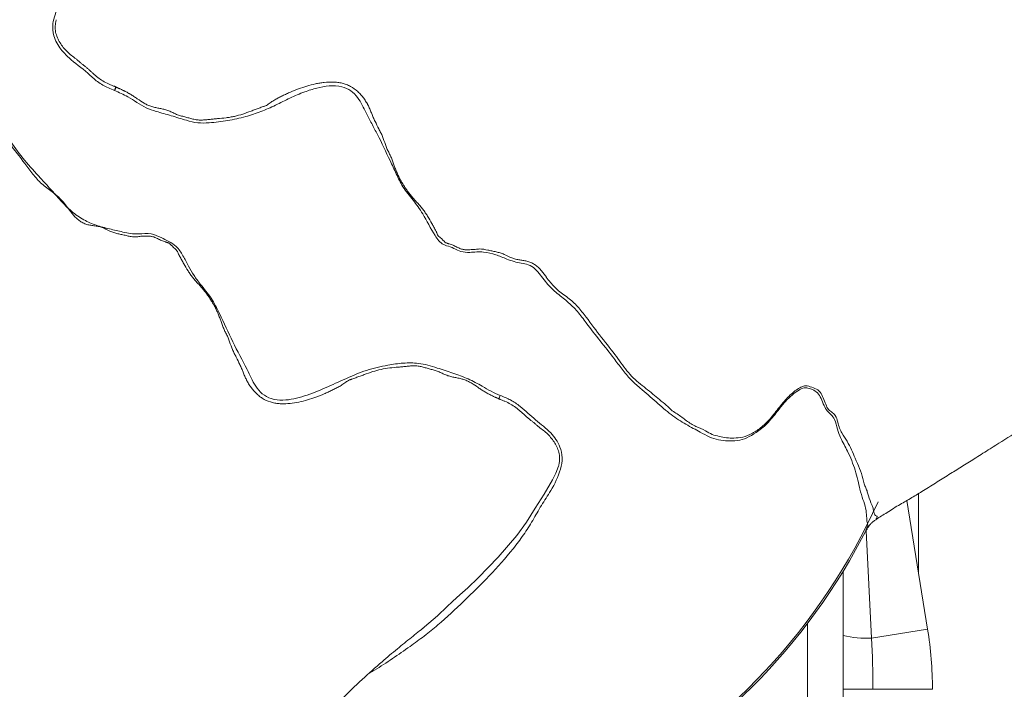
# Model space of a CAD drawing. Header units: millimetres. Extents: x 647 to 1402, y 657 to 2624.
# Tile 4 of 7: x 960 to 1181, y 1621 to 1771. Entities that reach past the tile are written whole.
import ezdxf

# ---------------------------------------------------------------- set-up
doc = ezdxf.new("R2010")
doc.units = ezdxf.units.MM

msp = doc.modelspace()

# ---------------------------------------------------------------- linework, layer by layer
at = {"color": 7, "linetype": 'Continuous', "lineweight": 15}
for p, q in [((1161.78, 1646.95), (1161.78, 1664.59)), ((1159.19, 1663.06), (1163.84, 1634.17)), ((1144.86, 1647.15), (1144.86, 1615.61)), ((1151.27, 1632.15), (1163.84, 1634.17)), ((1144.86, 1620.62), (1151.55, 1620.62)), ((1151.55, 1620.62), (1164.92, 1620.62))]:
    msp.add_line(p, q, dxfattribs=at)
at = {"color": 8, "linetype": 'Continuous', "lineweight": 15}
for p, q in [((1150, 1656.27), (1151.27, 1632.15)), ((1136.84, 1615.61), (1136.84, 1635.42))]:
    msp.add_line(p, q, dxfattribs=at)
at = {"color": 8, "linetype": 'Continuous', "lineweight": 15, "flags": 128}
msp.add_lwpolyline([(1050.8, 1634.65), (1051.79, 1635.46), (1053.73, 1637.16), (1055.93, 1639.23), (1057, 1640.26), (1058.1, 1641.29), (1059.32, 1642.36), (1060.54, 1643.45), (1062.83, 1645.67), (1067.32, 1650.29), (1071.57, 1655.2), (1073.75, 1658.19), (1075.65, 1661.33), (1077.71, 1664.45), (1079.6, 1667.67), (1080.31, 1669.2), (1080.93, 1670.76), (1080.93, 1670.76), (1080.93, 1670.76)], dxfattribs=at)
at = {"color": 7, "linetype": 'Continuous', "lineweight": 15}
for centre, radius, start, end in [((1024.5, 1720.92), 140.79, 262.0344, 335.596), ((1024.5, 1720.92), 141.17, 261.9706, 333.0341), ((1150.05, 1654.26), 22.15, 256.4515, 273.1638), ((1079.67, 1620.62), 85.26, 0, 9.1432)]:
    msp.add_arc(centre, radius, start, end, dxfattribs=at)
for points, knots in [([(1152.27, 1658.81), (1152.67, 1659.07), (1153.51, 1659.59), (1155.31, 1660.73), (1157.55, 1662.15), (1160.24, 1663.63), (1163.06, 1665.36), (1166, 1667.21), (1168.93, 1669.05), (1171.82, 1670.86), (1174.77, 1672.72), (1178.6, 1675.11), (1183.17, 1677.99), (1188.21, 1681.21), (1192.92, 1684.31), (1197.45, 1687.4), (1202.2, 1690.74), (1207.45, 1694.55), (1213.14, 1698.78), (1219.02, 1703.29), (1224.06, 1707.28), (1227.94, 1710.43), (1230.45, 1712.5), (1232.39, 1714.13), (1234.08, 1715.57), (1235.82, 1717.06), (1238.59, 1719.47), (1242.34, 1722.82), (1246.53, 1726.78), (1250.23, 1730.49), (1253.51, 1733.99), (1256.86, 1737.81), (1260.41, 1742.13), (1264.34, 1747.15), (1268.75, 1753.05), (1273.67, 1759.95), (1279.58, 1768.61), (1286.22, 1778.86), (1293.27, 1790.36), (1300.04, 1801.97), (1306.44, 1813.46), (1312.05, 1823.98), (1316.92, 1833.47), (1321.11, 1841.9), (1325.02, 1850.02), (1328.65, 1857.78), (1332, 1865.16), (1335.07, 1872.11), (1337.81, 1878.5), (1339.99, 1883.69), (1341.62, 1887.67), (1342.8, 1890.57), (1343.76, 1892.97), (1344.55, 1894.97), (1345.29, 1896.85), (1346.15, 1899.06), (1347.24, 1901.88), (1348.5, 1905.21), (1349.84, 1908.8), (1352.7, 1916.59), (1356.85, 1928.5), (1361.89, 1944.38), (1366.31, 1959.89), (1370.16, 1975.23), (1373.53, 1990.77), (1376.63, 2007.87), (1379.31, 2026.63), (1381.34, 2047.13), (1382.49, 2068.27), (1382.67, 2089.92), (1381.84, 2112.81), (1379.87, 2136.57), (1376.68, 2160.85), (1372.5, 2184.48), (1367.45, 2207.42), (1361.69, 2229.57), (1355.33, 2250.99), (1348.35, 2272.07), (1340.59, 2293.37), (1334.23, 2309.35), (1329.78, 2319.96), (1327.6, 2325.05), (1325.37, 2330.16), (1323.12, 2335.19), (1321.08, 2339.67), (1319.47, 2343.15), (1317.98, 2346.33), (1316.25, 2349.98), (1313.9, 2354.88), (1310.67, 2361.45), (1306.54, 2369.64), (1301.45, 2379.37), (1295.76, 2389.88), (1289.39, 2401.22), (1282.29, 2413.35), (1274.42, 2426.24), (1265.79, 2439.77), (1256.37, 2453.86), (1246.39, 2468.11), (1236.17, 2482.04), (1225.24, 2496.29), (1213.71, 2510.63), (1201.62, 2524.97), (1189.88, 2538.26), (1179.29, 2549.74), (1169.85, 2559.61), (1161.55, 2568.04), (1153.37, 2576.11), (1144.03, 2585.07), (1133.09, 2595.22), (1120.23, 2606.65), (1110.49, 2614.98), (1105.01, 2619.48), (1104.24, 2620.11)], [0, 0, 0, 0, 0.001272, 0.002616, 0.005831, 0.008687, 0.011414, 0.014643, 0.017821, 0.020771, 0.023877, 0.027231, 0.03288, 0.038439, 0.043416, 0.048014, 0.053141, 0.058983, 0.065459, 0.072309, 0.079104, 0.082948, 0.085913, 0.08797, 0.089865, 0.091965, 0.094202, 0.099888, 0.105634, 0.109815, 0.114068, 0.118546, 0.123452, 0.129077, 0.135624, 0.143191, 0.151786, 0.163721, 0.175876, 0.187899, 0.199657, 0.211039, 0.219764, 0.228156, 0.236184, 0.243817, 0.251034, 0.257814, 0.264112, 0.269576, 0.272832, 0.275605, 0.277905, 0.27974, 0.281325, 0.283299, 0.286053, 0.289386, 0.292804, 0.296271, 0.311476, 0.326402, 0.340588, 0.354347, 0.368403, 0.382787, 0.40042, 0.418622, 0.437328, 0.456446, 0.47589, 0.497877, 0.519477, 0.540607, 0.561292, 0.581558, 0.601069, 0.620352, 0.640273, 0.661029, 0.665877, 0.670768, 0.6757, 0.680673, 0.685357, 0.688746, 0.690842, 0.694654, 0.699446, 0.705205, 0.71402, 0.723703, 0.73424, 0.745618, 0.75808, 0.77139, 0.785537, 0.800511, 0.816198, 0.831511, 0.846191, 0.86364, 0.880161, 0.895774, 0.910499, 0.921453, 0.931873, 0.941777, 0.951843, 0.966075, 0.981243, 0.997359, 1, 1, 1, 1]), ([(968.07, 1771.09), (968.04, 1770.97), (968.01, 1770.85), (967.97, 1770.61), (967.95, 1770.5), (967.9, 1770.14), (967.87, 1769.91), (967.84, 1769.44), (967.83, 1769.2), (967.86, 1768.74), (967.89, 1768.52), (968.02, 1767.86), (968.16, 1767.45), (968.5, 1766.64), (968.7, 1766.26), (969.15, 1765.54), (969.39, 1765.2), (969.93, 1764.53), (970.21, 1764.21), (970.81, 1763.6), (971.13, 1763.32), (971.82, 1762.79), (972.18, 1762.55), (972.69, 1762.14), (972.85, 1761.99), (973.18, 1761.7), (973.35, 1761.55), (973.68, 1761.27), (973.86, 1761.13), (974.21, 1760.86), (974.39, 1760.73), (974.74, 1760.45), (974.91, 1760.3), (975.25, 1760.01), (975.42, 1759.85), (975.76, 1759.55), (975.93, 1759.4), (976.27, 1759.09), (976.43, 1758.93), (976.95, 1758.47), (977.3, 1758.17), (978.05, 1757.62), (978.45, 1757.37), (979.27, 1756.91), (979.69, 1756.71), (980.24, 1756.47), (980.35, 1756.43), (980.57, 1756.34), (980.68, 1756.3), (980.9, 1756.21), (981.01, 1756.16), (981.18, 1756.1), (981.23, 1756.08), (981.32, 1756.05), (981.35, 1756.04), (981.39, 1756.03), (981.41, 1756.03), (981.44, 1756.03), (981.45, 1756.03), (981.47, 1756.03)], [0, 0, 0, 0, 0.015625, 0.015625, 0.03125, 0.03125, 0.0625, 0.0625, 0.09375, 0.09375, 0.125, 0.125, 0.1875, 0.1875, 0.25, 0.25, 0.3125, 0.3125, 0.375, 0.375, 0.4375, 0.4375, 0.5, 0.5, 0.53125, 0.53125, 0.5625, 0.5625, 0.59375, 0.59375, 0.625, 0.625, 0.65625, 0.65625, 0.6875, 0.6875, 0.71875, 0.71875, 0.75, 0.75, 0.8125, 0.8125, 0.875, 0.875, 0.9375, 0.9375, 0.953125, 0.953125, 0.96875, 0.96875, 0.984375, 0.984375, 0.992187, 0.992187, 0.996094, 0.996094, 0.998047, 0.998047, 1, 1, 1, 1]), ([(981.53, 1755.93), (981.54, 1755.92), (981.56, 1755.91), (981.59, 1755.9), (981.65, 1755.87), (981.7, 1755.85), (981.8, 1755.81), (981.87, 1755.78), (982.01, 1755.72), (982.08, 1755.7), (982.21, 1755.63), (982.28, 1755.6), (982.49, 1755.51), (982.62, 1755.45), (982.9, 1755.32), (983.04, 1755.26), (983.24, 1755.16), (983.3, 1755.12), (983.44, 1755.05), (983.5, 1755.02), (983.71, 1754.92), (983.84, 1754.85), (984.1, 1754.7), (984.23, 1754.62), (984.42, 1754.5), (984.49, 1754.47), (984.62, 1754.39), (984.69, 1754.36), (984.89, 1754.25), (985.02, 1754.17), (985.27, 1754.01), (985.4, 1753.92), (985.78, 1753.67), (986.03, 1753.5), (986.79, 1752.97), (987.3, 1752.62), (988.1, 1752.16), (988.38, 1752.02), (988.94, 1751.77), (989.23, 1751.67), (989.82, 1751.49), (990.12, 1751.41), (990.73, 1751.27), (991.04, 1751.22), (991.65, 1751.09), (991.96, 1751.03), (992.57, 1750.88), (992.87, 1750.79), (993.46, 1750.57), (993.75, 1750.45), (994.32, 1750.17), (994.61, 1750.03), (995.04, 1749.84), (995.19, 1749.78), (995.49, 1749.67), (995.64, 1749.62), (996.09, 1749.48), (996.4, 1749.4), (997.01, 1749.24), (997.32, 1749.16), (997.94, 1748.98), (998.24, 1748.9), (998.86, 1748.74), (999.17, 1748.66), (999.81, 1748.57), (1000.13, 1748.54), (1000.78, 1748.53), (1001.1, 1748.55), (1001.74, 1748.6), (1002.06, 1748.63), (1002.7, 1748.7), (1003.02, 1748.74), (1003.66, 1748.8), (1003.98, 1748.83), (1004.94, 1748.91), (1005.58, 1748.97), (1006.53, 1749.09), (1006.85, 1749.13), (1007.48, 1749.24), (1007.8, 1749.3), (1008.74, 1749.52), (1009.36, 1749.69), (1010.6, 1750.09), (1011.22, 1750.32), (1012.14, 1750.67), (1012.44, 1750.78), (1013.06, 1751.01), (1013.37, 1751.11), (1013.98, 1751.34), (1014.29, 1751.46), (1014.68, 1751.59), (1014.76, 1751.61), (1014.91, 1751.66), (1014.99, 1751.69), (1015.21, 1751.79), (1015.36, 1751.87), (1015.64, 1752.05), (1015.78, 1752.15), (1016.05, 1752.34), (1016.19, 1752.44), (1016.6, 1752.72), (1016.88, 1752.91), (1017.3, 1753.17), (1017.45, 1753.26), (1017.74, 1753.41), (1017.89, 1753.48), (1018.33, 1753.7), (1018.62, 1753.85), (1019.21, 1754.14), (1019.51, 1754.28), (1020.1, 1754.56), (1020.4, 1754.69), (1021.3, 1755.08), (1021.9, 1755.33), (1023.13, 1755.78), (1023.75, 1755.99), (1025.01, 1756.36), (1025.65, 1756.53), (1026.62, 1756.74), (1026.95, 1756.8), (1027.61, 1756.91), (1027.94, 1756.95), (1028.95, 1757.06), (1029.62, 1757.09), (1030.63, 1757.06), (1030.97, 1757.03), (1031.64, 1756.95), (1031.97, 1756.89), (1032.62, 1756.73), (1032.94, 1756.63), (1033.57, 1756.39), (1033.88, 1756.25), (1034.78, 1755.77), (1035.32, 1755.38), (1036.06, 1754.7), (1036.3, 1754.46), (1036.75, 1753.95), (1036.96, 1753.69), (1037.35, 1753.15), (1037.54, 1752.88), (1037.8, 1752.45), (1037.89, 1752.31), (1038.01, 1752.09), (1038.07, 1751.98), (1038.13, 1751.87), (1038.17, 1751.79), (1038.19, 1751.75), (1038.21, 1751.72)], [0, 0, 0, 0, 0.000977, 0.000977, 0.001953, 0.003906, 0.003906, 0.007812, 0.007812, 0.011719, 0.011719, 0.015625, 0.015625, 0.023438, 0.023438, 0.03125, 0.03125, 0.035156, 0.035156, 0.039063, 0.039063, 0.046875, 0.046875, 0.054688, 0.054688, 0.058594, 0.058594, 0.0625, 0.0625, 0.070312, 0.070312, 0.078125, 0.078125, 0.09375, 0.09375, 0.125, 0.125, 0.140625, 0.140625, 0.15625, 0.15625, 0.171875, 0.171875, 0.1875, 0.1875, 0.203125, 0.203125, 0.21875, 0.21875, 0.234375, 0.234375, 0.25, 0.25, 0.257812, 0.257812, 0.265625, 0.265625, 0.28125, 0.28125, 0.296875, 0.296875, 0.3125, 0.3125, 0.328125, 0.328125, 0.34375, 0.34375, 0.359375, 0.359375, 0.375, 0.375, 0.390625, 0.390625, 0.40625, 0.40625, 0.4375, 0.4375, 0.453125, 0.453125, 0.46875, 0.46875, 0.5, 0.5, 0.53125, 0.53125, 0.546875, 0.546875, 0.5625, 0.5625, 0.578125, 0.578125, 0.582031, 0.582031, 0.585938, 0.585938, 0.59375, 0.59375, 0.601563, 0.601563, 0.609375, 0.609375, 0.625, 0.625, 0.632813, 0.632813, 0.640625, 0.640625, 0.65625, 0.65625, 0.671875, 0.671875, 0.6875, 0.6875, 0.71875, 0.71875, 0.75, 0.75, 0.78125, 0.78125, 0.796875, 0.796875, 0.8125, 0.8125, 0.84375, 0.84375, 0.859375, 0.859375, 0.875, 0.875, 0.890625, 0.890625, 0.90625, 0.90625, 0.9375, 0.9375, 0.953125, 0.953125, 0.96875, 0.96875, 0.984375, 0.984375, 0.992188, 0.992188, 0.996094, 0.998047, 0.998047, 1, 1, 1, 1]), ([(1038.21, 1751.72), (1038.34, 1751.43), (1038.47, 1751.14), (1038.72, 1750.56), (1038.84, 1750.27), (1039.01, 1749.83), (1039.06, 1749.68), (1039.18, 1749.39), (1039.24, 1749.24), (1039.43, 1748.81), (1039.57, 1748.53), (1039.99, 1747.68), (1040.25, 1747.1), (1040.68, 1746.26), (1040.84, 1745.98), (1041.12, 1745.42), (1041.25, 1745.13), (1041.61, 1744.25), (1041.81, 1743.65), (1042.06, 1742.9), (1042.11, 1742.75), (1042.22, 1742.45), (1042.28, 1742.31), (1042.48, 1741.87), (1042.62, 1741.59), (1042.91, 1741.03), (1043.05, 1740.74), (1043.31, 1740.17), (1043.42, 1739.87), (1043.64, 1739.28), (1043.74, 1738.98), (1043.95, 1738.38), (1044.06, 1738.09), (1044.29, 1737.5), (1044.41, 1737.21), (1044.66, 1736.63), (1044.78, 1736.34), (1045.04, 1735.77), (1045.18, 1735.49), (1045.47, 1734.94), (1045.63, 1734.67), (1045.95, 1734.14), (1046.11, 1733.88), (1046.45, 1733.35), (1046.62, 1733.09), (1046.98, 1732.58), (1047.17, 1732.33), (1047.56, 1731.84), (1047.76, 1731.6), (1048.16, 1731.11), (1048.36, 1730.87), (1048.77, 1730.39), (1048.99, 1730.16), (1049.43, 1729.7), (1049.64, 1729.47), (1050.05, 1728.99), (1050.25, 1728.74), (1050.63, 1728.24), (1050.81, 1727.98), (1051.16, 1727.46), (1051.33, 1727.2), (1051.83, 1726.39), (1052.15, 1725.84), (1052.54, 1725.15), (1052.62, 1725.01), (1052.77, 1724.74), (1052.84, 1724.6), (1053, 1724.32), (1053.07, 1724.18), (1053.22, 1723.9), (1053.29, 1723.76), (1053.4, 1723.55), (1053.44, 1723.48), (1053.51, 1723.34), (1053.55, 1723.27), (1053.64, 1723.05), (1053.68, 1722.89), (1053.84, 1722.62), (1053.94, 1722.49), (1054.17, 1722.27), (1054.29, 1722.16), (1054.53, 1721.95), (1054.65, 1721.85), (1054.83, 1721.69), (1054.89, 1721.63), (1055, 1721.52), (1055.06, 1721.46), (1055.18, 1721.35), (1055.23, 1721.29), (1055.31, 1721.2), (1055.34, 1721.17), (1055.37, 1721.12), (1055.39, 1721.11), (1055.41, 1721.07), (1055.42, 1721.05), (1055.44, 1721.02), (1055.45, 1721), (1055.49, 1720.99), (1055.51, 1720.99), (1055.55, 1720.98), (1055.57, 1720.98), (1055.6, 1720.96), (1055.62, 1720.96), (1055.72, 1720.93), (1055.79, 1720.9), (1055.94, 1720.85), (1056.01, 1720.82), (1056.17, 1720.77), (1056.24, 1720.75), (1056.47, 1720.69), (1056.62, 1720.64), (1057.07, 1720.48), (1057.36, 1720.35), (1057.92, 1720.08), (1058.2, 1719.93), (1058.64, 1719.74), (1058.78, 1719.68), (1059.07, 1719.58), (1059.22, 1719.53), (1059.45, 1719.48), (1059.53, 1719.46), (1059.68, 1719.43), (1059.76, 1719.42), (1059.99, 1719.39), (1060.15, 1719.38), (1060.63, 1719.36), (1060.95, 1719.39), (1061.34, 1719.42), (1061.42, 1719.42), (1061.58, 1719.42), (1061.66, 1719.43), (1061.82, 1719.43), (1061.9, 1719.44), (1062.06, 1719.46), (1062.14, 1719.47), (1062.53, 1719.53), (1062.85, 1719.56), (1063.79, 1719.57), (1064.41, 1719.45), (1065.34, 1719.25), (1065.65, 1719.18), (1066.27, 1719.05), (1066.57, 1718.98), (1067.19, 1718.85), (1067.49, 1718.77), (1068.09, 1718.59), (1068.39, 1718.48), (1069.26, 1718.09), (1069.81, 1717.79), (1070.69, 1717.44), (1070.98, 1717.34), (1071.59, 1717.19), (1071.9, 1717.14), (1072.52, 1717.06), (1072.83, 1717.03), (1073.45, 1716.93), (1073.75, 1716.86), (1074.34, 1716.69), (1074.63, 1716.58), (1075.18, 1716.31), (1075.44, 1716.16), (1076.18, 1715.63), (1076.63, 1715.19), (1077.24, 1714.5), (1077.43, 1714.26), (1077.71, 1713.89), (1077.81, 1713.77), (1077.94, 1713.58), (1077.99, 1713.52), (1078.08, 1713.4), (1078.13, 1713.33), (1078.17, 1713.27)], [0, 0, 0, 0, 0.015625, 0.015625, 0.03125, 0.03125, 0.039062, 0.039062, 0.046875, 0.046875, 0.0625, 0.0625, 0.09375, 0.09375, 0.109375, 0.109375, 0.125, 0.125, 0.15625, 0.15625, 0.164062, 0.164062, 0.171875, 0.171875, 0.1875, 0.1875, 0.203125, 0.203125, 0.21875, 0.21875, 0.234375, 0.234375, 0.25, 0.25, 0.265625, 0.265625, 0.28125, 0.28125, 0.296875, 0.296875, 0.3125, 0.3125, 0.328125, 0.328125, 0.34375, 0.34375, 0.359375, 0.359375, 0.375, 0.375, 0.390625, 0.390625, 0.40625, 0.40625, 0.421875, 0.421875, 0.4375, 0.4375, 0.453125, 0.453125, 0.46875, 0.46875, 0.5, 0.5, 0.507812, 0.507812, 0.515625, 0.515625, 0.523437, 0.523437, 0.53125, 0.53125, 0.535156, 0.535156, 0.539062, 0.539062, 0.546875, 0.546875, 0.554687, 0.554687, 0.5625, 0.5625, 0.570312, 0.570312, 0.574219, 0.574219, 0.578125, 0.578125, 0.582031, 0.582031, 0.583984, 0.583984, 0.584961, 0.584961, 0.585937, 0.585937, 0.586914, 0.586914, 0.587891, 0.587891, 0.588867, 0.588867, 0.589844, 0.589844, 0.59375, 0.59375, 0.597656, 0.597656, 0.601563, 0.601563, 0.609375, 0.609375, 0.625, 0.625, 0.640625, 0.640625, 0.648438, 0.648438, 0.65625, 0.65625, 0.660156, 0.660156, 0.664063, 0.664063, 0.671875, 0.671875, 0.6875, 0.6875, 0.691406, 0.691406, 0.695313, 0.695313, 0.699219, 0.699219, 0.703125, 0.703125, 0.71875, 0.71875, 0.75, 0.75, 0.765625, 0.765625, 0.78125, 0.78125, 0.796875, 0.796875, 0.8125, 0.8125, 0.84375, 0.84375, 0.859375, 0.859375, 0.875, 0.875, 0.890625, 0.890625, 0.90625, 0.90625, 0.921875, 0.921875, 0.9375, 0.9375, 0.96875, 0.96875, 0.984375, 0.984375, 0.992188, 0.992188, 0.996094, 0.996094, 1, 1, 1, 1]), ([(1010.8, 1690.14), (1010.67, 1690.43), (1010.54, 1690.71), (1010.29, 1691.28), (1010.18, 1691.57), (1010.01, 1692.01), (1009.95, 1692.15), (1009.84, 1692.44), (1009.78, 1692.59), (1009.59, 1693.02), (1009.45, 1693.3), (1009.04, 1694.14), (1008.77, 1694.7), (1008.35, 1695.54), (1008.2, 1695.82), (1007.92, 1696.37), (1007.79, 1696.66), (1007.43, 1697.52), (1007.23, 1698.12), (1006.93, 1699.01), (1006.83, 1699.3), (1006.58, 1699.88), (1006.44, 1700.15), (1006.15, 1700.71), (1006.01, 1700.99), (1005.75, 1701.56), (1005.63, 1701.85), (1005.41, 1702.43), (1005.31, 1702.73), (1005.11, 1703.32), (1005, 1703.61), (1004.83, 1704.05), (1004.77, 1704.19), (1004.65, 1704.48), (1004.59, 1704.62), (1004.42, 1705.05), (1004.3, 1705.34), (1004.04, 1705.91), (1003.91, 1706.19), (1003.63, 1706.73), (1003.48, 1707), (1003.16, 1707.53), (1003, 1707.79), (1002.67, 1708.32), (1002.51, 1708.57), (1002.16, 1709.08), (1001.98, 1709.33), (1001.6, 1709.82), (1001.4, 1710.06), (1001.01, 1710.54), (1000.81, 1710.78), (1000.51, 1711.14), (1000.41, 1711.26), (1000.2, 1711.49), (1000.09, 1711.61), (999.76, 1711.95), (999.55, 1712.17), (999.13, 1712.64), (998.94, 1712.88), (998.55, 1713.37), (998.37, 1713.62), (998.01, 1714.13), (997.84, 1714.39), (997.34, 1715.18), (997.02, 1715.72), (996.56, 1716.54), (996.4, 1716.81), (996.18, 1717.22), (996.1, 1717.36), (995.95, 1717.64), (995.88, 1717.77), (995.74, 1718.05), (995.66, 1718.19), (995.55, 1718.4), (995.51, 1718.47), (995.45, 1718.61), (995.42, 1718.68), (995.36, 1718.83), (995.34, 1718.9), (995.27, 1719.05), (995.23, 1719.12), (995.1, 1719.31), (995, 1719.43), (994.76, 1719.65), (994.64, 1719.75), (994.4, 1719.96), (994.28, 1720.06), (994.11, 1720.23), (994.05, 1720.28), (993.94, 1720.39), (993.88, 1720.45), (993.77, 1720.56), (993.72, 1720.62), (993.64, 1720.72), (993.61, 1720.74), (993.58, 1720.8), (993.58, 1720.82), (993.56, 1720.84), (993.55, 1720.85), (993.54, 1720.86), (993.53, 1720.86), (993.5, 1720.87), (993.48, 1720.87), (993.44, 1720.88), (993.42, 1720.88), (993.36, 1720.9), (993.33, 1720.91), (993.21, 1720.95), (993.14, 1720.98), (992.99, 1721.03), (992.91, 1721.06), (992.76, 1721.1), (992.68, 1721.12), (992.3, 1721.23), (992, 1721.34), (991.42, 1721.61), (991.13, 1721.75), (990.56, 1722.03), (990.26, 1722.16), (989.81, 1722.31), (989.66, 1722.35), (989.42, 1722.4), (989.34, 1722.42), (989.18, 1722.44), (989.1, 1722.45), (988.86, 1722.48), (988.7, 1722.48), (988.37, 1722.48), (988.21, 1722.47), (987.89, 1722.45), (987.73, 1722.44), (987.41, 1722.43), (987.25, 1722.43), (986.93, 1722.4), (986.77, 1722.37), (986.45, 1722.33), (986.29, 1722.31), (985.97, 1722.29), (985.81, 1722.29), (985.49, 1722.29), (985.33, 1722.31), (984.86, 1722.36), (984.55, 1722.41), (983.92, 1722.55), (983.61, 1722.62), (982.98, 1722.75), (982.67, 1722.82), (982.05, 1722.95), (981.74, 1723.02), (981.13, 1723.19), (980.83, 1723.29), (979.95, 1723.65), (979.39, 1723.97), (978.52, 1724.34), (978.23, 1724.45), (977.77, 1724.58), (977.62, 1724.62), (977.31, 1724.68), (977.16, 1724.7), (976.69, 1724.77), (976.37, 1724.8), (975.75, 1724.89), (975.44, 1724.95), (974.83, 1725.11), (974.53, 1725.21), (973.95, 1725.47), (973.68, 1725.63), (973.16, 1725.98), (972.91, 1726.18), (972.45, 1726.61), (972.22, 1726.84), (971.8, 1727.32), (971.6, 1727.57), (971.31, 1727.94), (971.21, 1728.07), (971.07, 1728.26), (971, 1728.36), (970.91, 1728.47), (970.88, 1728.52), (970.85, 1728.55), (970.84, 1728.57), (970.83, 1728.58)], [0, 0, 0, 0, 0.015625, 0.015625, 0.03125, 0.03125, 0.039063, 0.039063, 0.046875, 0.046875, 0.0625, 0.0625, 0.09375, 0.09375, 0.109375, 0.109375, 0.125, 0.125, 0.15625, 0.15625, 0.171875, 0.171875, 0.1875, 0.1875, 0.203125, 0.203125, 0.21875, 0.21875, 0.234375, 0.234375, 0.25, 0.25, 0.257813, 0.257813, 0.265625, 0.265625, 0.28125, 0.28125, 0.296875, 0.296875, 0.3125, 0.3125, 0.328125, 0.328125, 0.34375, 0.34375, 0.359375, 0.359375, 0.375, 0.375, 0.390625, 0.390625, 0.398438, 0.398438, 0.40625, 0.40625, 0.421875, 0.421875, 0.4375, 0.4375, 0.453125, 0.453125, 0.46875, 0.46875, 0.5, 0.5, 0.515625, 0.515625, 0.523438, 0.523438, 0.53125, 0.53125, 0.539063, 0.539063, 0.542969, 0.542969, 0.546875, 0.546875, 0.550781, 0.550781, 0.554688, 0.554688, 0.5625, 0.5625, 0.570313, 0.570313, 0.578125, 0.578125, 0.582031, 0.582031, 0.585938, 0.585938, 0.589844, 0.589844, 0.591797, 0.591797, 0.592773, 0.592773, 0.593262, 0.593262, 0.59375, 0.59375, 0.594727, 0.594727, 0.595703, 0.595703, 0.597656, 0.597656, 0.601563, 0.601563, 0.605469, 0.605469, 0.609375, 0.609375, 0.625, 0.625, 0.640625, 0.640625, 0.65625, 0.65625, 0.664063, 0.664063, 0.667969, 0.667969, 0.671875, 0.671875, 0.679688, 0.679688, 0.6875, 0.6875, 0.695313, 0.695313, 0.703125, 0.703125, 0.710938, 0.710938, 0.71875, 0.71875, 0.726563, 0.726563, 0.734375, 0.734375, 0.75, 0.75, 0.765625, 0.765625, 0.78125, 0.78125, 0.796875, 0.796875, 0.8125, 0.8125, 0.84375, 0.84375, 0.859375, 0.859375, 0.867188, 0.867188, 0.875, 0.875, 0.890625, 0.890625, 0.90625, 0.90625, 0.921875, 0.921875, 0.9375, 0.9375, 0.953125, 0.953125, 0.96875, 0.96875, 0.984375, 0.984375, 0.992188, 0.992188, 0.996094, 0.998047, 0.999023, 0.999023, 1, 1, 1, 1]), ([(1067.48, 1685.92), (1067.47, 1685.93), (1067.45, 1685.94), (1067.42, 1685.95), (1067.37, 1685.98), (1067.32, 1686), (1067.22, 1686.04), (1067.15, 1686.07), (1067.01, 1686.12), (1066.95, 1686.15), (1066.81, 1686.21), (1066.75, 1686.24), (1066.55, 1686.33), (1066.42, 1686.39), (1066.15, 1686.51), (1066.02, 1686.57), (1065.76, 1686.7), (1065.63, 1686.77), (1065.37, 1686.9), (1065.24, 1686.97), (1064.98, 1687.11), (1064.85, 1687.18), (1064.6, 1687.34), (1064.47, 1687.41), (1064.08, 1687.62), (1063.83, 1687.78), (1063.33, 1688.11), (1063.08, 1688.28), (1062.33, 1688.8), (1061.84, 1689.15), (1061.06, 1689.61), (1060.79, 1689.75), (1060.24, 1690.01), (1059.96, 1690.12), (1059.38, 1690.31), (1059.09, 1690.39), (1058.48, 1690.54), (1058.18, 1690.6), (1057.56, 1690.72), (1057.25, 1690.78), (1056.64, 1690.92), (1056.34, 1691), (1055.76, 1691.2), (1055.47, 1691.31), (1054.9, 1691.57), (1054.61, 1691.71), (1054.04, 1691.98), (1053.76, 1692.1), (1053.16, 1692.3), (1052.86, 1692.38), (1052.26, 1692.54), (1051.96, 1692.62), (1051.35, 1692.79), (1051.05, 1692.88), (1050.44, 1693.04), (1050.14, 1693.12), (1049.52, 1693.24), (1049.2, 1693.28), (1048.56, 1693.32), (1048.23, 1693.32), (1047.57, 1693.29), (1047.24, 1693.26), (1046.59, 1693.19), (1046.26, 1693.15), (1045.61, 1693.08), (1045.28, 1693.05), (1044.3, 1692.96), (1043.64, 1692.91), (1042.34, 1692.75), (1041.69, 1692.65), (1040.4, 1692.38), (1039.77, 1692.2), (1038.51, 1691.8), (1037.88, 1691.57), (1036.94, 1691.22), (1036.63, 1691.1), (1036, 1690.87), (1035.69, 1690.76), (1035.06, 1690.53), (1034.75, 1690.41), (1034.35, 1690.28), (1034.27, 1690.26), (1034.11, 1690.2), (1034.03, 1690.17), (1033.8, 1690.07), (1033.66, 1689.99), (1033.38, 1689.81), (1033.24, 1689.71), (1032.96, 1689.52), (1032.82, 1689.43), (1032.4, 1689.14), (1032.13, 1688.95), (1031.7, 1688.69), (1031.56, 1688.6), (1031.26, 1688.45), (1031.11, 1688.38), (1030.67, 1688.15), (1030.37, 1688.01), (1029.77, 1687.71), (1029.47, 1687.57), (1028.87, 1687.29), (1028.57, 1687.15), (1027.65, 1686.75), (1027.03, 1686.5), (1025.78, 1686.05), (1025.15, 1685.84), (1023.88, 1685.46), (1023.24, 1685.3), (1021.93, 1685.03), (1021.27, 1684.92), (1019.96, 1684.79), (1019.3, 1684.76), (1018.31, 1684.8), (1017.98, 1684.83), (1017.33, 1684.92), (1016.99, 1684.98), (1016.01, 1685.22), (1015.39, 1685.46), (1014.51, 1685.93), (1014.22, 1686.11), (1013.68, 1686.5), (1013.42, 1686.72), (1012.68, 1687.39), (1012.24, 1687.9), (1011.65, 1688.71), (1011.46, 1688.99), (1011.2, 1689.41), (1011.12, 1689.56), (1010.99, 1689.78), (1010.93, 1689.88), (1010.87, 1690.01), (1010.84, 1690.07), (1010.82, 1690.11), (1010.81, 1690.13), (1010.8, 1690.14)], [0, 0, 0, 0, 0.000977, 0.000977, 0.001953, 0.003906, 0.003906, 0.007813, 0.007813, 0.011719, 0.011719, 0.015625, 0.015625, 0.023438, 0.023438, 0.03125, 0.03125, 0.039063, 0.039063, 0.046875, 0.046875, 0.054688, 0.054688, 0.0625, 0.0625, 0.078125, 0.078125, 0.09375, 0.09375, 0.125, 0.125, 0.140625, 0.140625, 0.15625, 0.15625, 0.171875, 0.171875, 0.1875, 0.1875, 0.203125, 0.203125, 0.21875, 0.21875, 0.234375, 0.234375, 0.25, 0.25, 0.265625, 0.265625, 0.28125, 0.28125, 0.296875, 0.296875, 0.3125, 0.3125, 0.328125, 0.328125, 0.34375, 0.34375, 0.359375, 0.359375, 0.375, 0.375, 0.390625, 0.390625, 0.40625, 0.40625, 0.4375, 0.4375, 0.46875, 0.46875, 0.5, 0.5, 0.53125, 0.53125, 0.546875, 0.546875, 0.5625, 0.5625, 0.578125, 0.578125, 0.582031, 0.582031, 0.585938, 0.585938, 0.59375, 0.59375, 0.601563, 0.601563, 0.609375, 0.609375, 0.625, 0.625, 0.632813, 0.632813, 0.640625, 0.640625, 0.65625, 0.65625, 0.671875, 0.671875, 0.6875, 0.6875, 0.71875, 0.71875, 0.75, 0.75, 0.78125, 0.78125, 0.8125, 0.8125, 0.84375, 0.84375, 0.859375, 0.859375, 0.875, 0.875, 0.90625, 0.90625, 0.921875, 0.921875, 0.9375, 0.9375, 0.96875, 0.96875, 0.984375, 0.984375, 0.992188, 0.992188, 0.996094, 0.998047, 0.999023, 0.999023, 1, 1, 1, 1]), ([(1080.93, 1670.76), (1080.97, 1670.88), (1080.99, 1671), (1081.04, 1671.24), (1081.06, 1671.36), (1081.11, 1671.71), (1081.13, 1671.94), (1081.17, 1672.41), (1081.17, 1672.65), (1081.14, 1673.11), (1081.11, 1673.33), (1080.98, 1673.99), (1080.84, 1674.4), (1080.51, 1675.21), (1080.31, 1675.59), (1079.86, 1676.31), (1079.61, 1676.65), (1079.08, 1677.32), (1078.8, 1677.64), (1078.19, 1678.25), (1077.87, 1678.54), (1077.19, 1679.06), (1076.83, 1679.3), (1076.32, 1679.71), (1076.15, 1679.86), (1075.82, 1680.15), (1075.66, 1680.3), (1075.32, 1680.58), (1075.15, 1680.72), (1074.8, 1680.99), (1074.62, 1681.13), (1074.27, 1681.41), (1074.09, 1681.55), (1073.75, 1681.85), (1073.58, 1682), (1073.25, 1682.3), (1073.08, 1682.46), (1072.74, 1682.77), (1072.57, 1682.92), (1072.06, 1683.39), (1071.7, 1683.68), (1070.95, 1684.23), (1070.56, 1684.48), (1069.74, 1684.94), (1069.31, 1685.15), (1068.77, 1685.38), (1068.66, 1685.43), (1068.44, 1685.52), (1068.33, 1685.56), (1068.11, 1685.65), (1068, 1685.69), (1067.83, 1685.75), (1067.77, 1685.77), (1067.69, 1685.8), (1067.66, 1685.81), (1067.61, 1685.82), (1067.6, 1685.82), (1067.57, 1685.82), (1067.55, 1685.82), (1067.54, 1685.82)], [0, 0, 0, 0, 0.015625, 0.015625, 0.03125, 0.03125, 0.0625, 0.0625, 0.09375, 0.09375, 0.125, 0.125, 0.1875, 0.1875, 0.25, 0.25, 0.3125, 0.3125, 0.375, 0.375, 0.4375, 0.4375, 0.5, 0.5, 0.53125, 0.53125, 0.5625, 0.5625, 0.59375, 0.59375, 0.625, 0.625, 0.65625, 0.65625, 0.6875, 0.6875, 0.71875, 0.71875, 0.75, 0.75, 0.8125, 0.8125, 0.875, 0.875, 0.9375, 0.9375, 0.953125, 0.953125, 0.96875, 0.96875, 0.984375, 0.984375, 0.992187, 0.992187, 0.996094, 0.996094, 0.998047, 0.998047, 1, 1, 1, 1]), ([(1150.29, 1657.2), (1150.28, 1657.18), (1150.13, 1656.83), (1149.96, 1656.45), (1149.9, 1656.24), (1150.07, 1656.42), (1150.23, 1656.53), (1150.29, 1656.8), (1150.31, 1656.9)], [0, 0, 0, 0, 0.009814, 0.137335, 0.305626, 0.474837, 0.81708, 1, 1, 1, 1]), ([(1150.39, 1656.88), (1150.39, 1656.88), (1150.39, 1656.88), (1150.46, 1657.03), (1150.76, 1657.49), (1151.17, 1657.94), (1151.33, 1658.07), (1151.33, 1658.08), (1151.33, 1658.08)], [0, 0, 0, 0, 0.030955, 0.288382, 0.545912, 0.822567, 0.963455, 1, 1, 1, 1]), ([(1151.33, 1658.08), (1151.52, 1658.24), (1151.8, 1658.48), (1152.15, 1658.67), (1152.26, 1658.73)], [0, 0, 0, 0, 0.682091, 1, 1, 1, 1]), ([(1152.27, 1658.82), (1152.27, 1658.82), (1152.23, 1658.74), (1152.24, 1658.74), (1152.24, 1658.75)], [0, 0, 0, 0, 0.015764, 1, 1, 1, 1]), ([(1402.29, 901.11), (1400.71, 901.92), (1396.26, 904.23), (1389.37, 907.92), (1381.97, 911.96), (1375.73, 915.44), (1370.62, 918.34), (1366.82, 920.52), (1364.17, 922.06), (1362.52, 923.02), (1361.4, 923.68), (1360.49, 924.2), (1359.54, 924.77), (1357.84, 925.77), (1355.19, 927.34), (1351.39, 929.62), (1346.8, 932.4), (1341.44, 935.69), (1328.25, 943.94), (1307.83, 957.34), (1287.05, 972.11), (1272.78, 982.81), (1264.96, 988.82), (1257.93, 994.35), (1252.28, 998.88), (1247.9, 1002.46), (1244.61, 1005.17), (1241.87, 1007.45), (1238.9, 1009.94), (1235.31, 1012.99), (1230.76, 1016.89), (1225.55, 1021.45), (1219.62, 1026.73), (1212.98, 1032.76), (1205.82, 1039.42), (1198.2, 1046.7), (1190.22, 1054.55), (1181.99, 1062.9), (1173.73, 1071.54), (1165.64, 1080.3), (1157.72, 1089.15), (1149.99, 1098.09), (1142.68, 1106.82), (1135.8, 1115.31), (1129.32, 1123.56), (1122.98, 1131.86), (1116.79, 1140.23), (1110.75, 1148.65), (1104.99, 1156.93), (1099.77, 1164.68), (1095.27, 1171.55), (1091.55, 1177.36), (1088.54, 1182.16), (1086.32, 1185.76), (1084.77, 1188.3), (1083.55, 1190.33), (1082.13, 1192.68), (1080.2, 1195.94), (1077.72, 1200.17), (1074.9, 1205.09), (1071.93, 1210.38), (1068.92, 1215.85), (1065.89, 1221.49), (1062.84, 1227.3), (1058.12, 1236.52), (1051.8, 1249.47), (1044.08, 1266.51), (1036.53, 1284.61), (1030.8, 1299.69), (1026.67, 1311.39), (1023.97, 1319.37), (1021.38, 1327.42), (1019.01, 1335.15), (1016.97, 1342.12), (1015.3, 1348.01), (1014, 1352.79), (1013.09, 1356.19), (1012.48, 1358.5), (1012.01, 1360.3), (1011.44, 1362.5), (1010.69, 1365.45), (1009.76, 1369.16), (1008.67, 1373.62), (1007.49, 1378.58), (1006.29, 1383.74), (1004.66, 1390.9), (1002.76, 1399.63), (1000.68, 1409.58), (999.1, 1417.34), (997.94, 1423.2), (997.04, 1427.77), (996.07, 1432.7), (994.96, 1438.32), (993.38, 1446.41), (991.41, 1456.32), (989.61, 1465.61), (988.41, 1472.42), (987.64, 1477.2), (986.92, 1482.21), (986.28, 1487.46), (985.79, 1492.73), (985.48, 1497.59), (985.34, 1501.59), (985.3, 1504.67), (985.3, 1507.31), (985.36, 1510.12), (985.5, 1513.55), (985.79, 1517.66), (986.4, 1523.62), (987.49, 1531.1), (989.21, 1539.68), (991.28, 1547.79), (993.86, 1556.22), (997.1, 1565.07), (1001.19, 1574.46), (1005.29, 1582.41), (1009.01, 1588.78), (1011.94, 1593.44), (1014.64, 1597.4), (1017.24, 1601.01), (1020.06, 1604.71), (1023.45, 1608.86), (1027.48, 1613.52), (1031.99, 1618.28), (1036.66, 1622.75), (1040.89, 1626.52), (1044.6, 1629.64), (1047.76, 1632.22), (1049.8, 1633.86), (1050.79, 1634.62), (1050.81, 1634.64)], [0, 0, 0, 0, 0.005796, 0.016327, 0.025473, 0.033237, 0.039613, 0.044596, 0.047528, 0.049594, 0.050796, 0.051786, 0.052994, 0.05442, 0.058216, 0.063022, 0.068845, 0.075692, 0.083522, 0.119499, 0.155248, 0.166559, 0.177618, 0.187377, 0.195693, 0.201211, 0.20583, 0.20955, 0.21285, 0.218457, 0.224881, 0.232392, 0.24102, 0.250764, 0.261626, 0.272866, 0.285094, 0.298085, 0.311086, 0.324035, 0.33693, 0.349772, 0.362559, 0.373994, 0.385383, 0.396726, 0.408023, 0.419273, 0.430475, 0.440889, 0.449729, 0.457221, 0.463366, 0.468165, 0.470993, 0.473072, 0.475874, 0.479951, 0.485424, 0.491826, 0.498422, 0.505196, 0.512149, 0.519279, 0.526587, 0.545878, 0.566224, 0.587524, 0.609778, 0.618782, 0.627934, 0.637233, 0.646346, 0.654262, 0.66091, 0.666293, 0.670409, 0.672376, 0.674052, 0.676479, 0.679785, 0.68397, 0.688937, 0.694722, 0.700587, 0.706211, 0.718635, 0.729692, 0.739345, 0.744444, 0.749183, 0.754589, 0.760847, 0.767919, 0.781562, 0.793984, 0.79903, 0.80434, 0.809907, 0.815729, 0.821797, 0.827327, 0.83179, 0.834954, 0.837446, 0.840466, 0.84421, 0.848692, 0.853924, 0.863802, 0.873322, 0.882409, 0.891054, 0.902034, 0.913115, 0.924407, 0.931145, 0.93715, 0.942343, 0.946798, 0.951743, 0.957618, 0.964449, 0.972104, 0.97939, 0.986052, 0.991125, 0.995748, 0.999905, 1, 1, 1, 1]), ([(1049.7, 1633.75), (1049.73, 1633.77), (1050.1, 1634.06), (1050.47, 1634.37), (1050.8, 1634.65)], [0, 0, 0, 0, 0.074561, 1, 1, 1, 1])]:
    msp.add_open_spline(points, degree=3, knots=knots, dxfattribs=at)
at = {"color": 8, "linetype": 'Continuous', "lineweight": 15}
for points, knots in [([(981.18, 1755.19), (980.71, 1755.37), (979.35, 1755.89), (977.23, 1757.09), (974.52, 1759.76), (971.52, 1761.85), (969.26, 1764.17), (968.14, 1765.86), (967.33, 1767.71), (967.17, 1769.93), (967.77, 1772.25), (968.78, 1774.5), (970.03, 1776.95), (971.68, 1779.52), (973.22, 1782.11), (975.19, 1785.57), (978.22, 1789.68), (982.74, 1794.88), (988.03, 1800.33), (993.09, 1804.95), (997.12, 1808.49), (1001.58, 1811.73), (1005.94, 1814.87), (1009.42, 1816.91), (1010.62, 1817.61)], [0, 0, 0, 0, 0.017364, 0.0501, 0.083898, 0.151456, 0.185214, 0.206858, 0.228971, 0.26155, 0.28482, 0.309001, 0.341778, 0.374601, 0.40742, 0.440271, 0.507118, 0.574517, 0.66701, 0.760066, 0.807452, 0.854861, 0.950216, 1, 1, 1, 1]), ([(970.83, 1728.58), (970.83, 1728.58), (970.24, 1729.41), (969.27, 1730.6), (967.78, 1731.96), (966.15, 1733.1), (964.2, 1734.65), (961.72, 1737.77), (958.87, 1741.68), (955.52, 1745.75), (953.19, 1749.12), (951.32, 1751.35), (949.11, 1753.08), (947, 1754.79), (944.98, 1756.47), (943.6, 1757.56), (942.57, 1758.72), (941, 1759.52), (939.36, 1760.95), (937.24, 1762.22), (935.16, 1762.96), (933.65, 1764.08), (931.92, 1764.38), (930.32, 1764.8), (928.54, 1764.77), (926.69, 1764.71), (924.54, 1763.73), (922.43, 1762.4), (920.25, 1760.2), (918.17, 1757.41), (915.98, 1754.92), (914.18, 1753.55), (912.88, 1753), (911.86, 1753.08), (910.71, 1753.51), (909.4, 1754.05), (908.65, 1755.58), (908.11, 1757.1), (907.5, 1758.47), (906.46, 1759.02), (905.55, 1760.07), (905.21, 1761.93), (904.7, 1763.19), (903.91, 1764.45), (902.53, 1766.58), (901.34, 1769.81), (900, 1772.22), (899.65, 1774.71), (899.04, 1775.83), (898.64, 1777.27), (898.2, 1778.22), (897.86, 1779.39), (897.38, 1780.34), (897.24, 1781.65), (896.99, 1781.93), (896.88, 1782.32), (896.64, 1782.35), (896.45, 1782.49), (896.73, 1782.98), (896.79, 1783.05), (896.78, 1783.06), (896.78, 1783.06)], [0, 0, 0, 0, 0, 0.013492, 0.020452, 0.027455, 0.041121, 0.055019, 0.08251, 0.110165, 0.13336, 0.145043, 0.156902, 0.18099, 0.193066, 0.205147, 0.213898, 0.222826, 0.240552, 0.258638, 0.276894, 0.290409, 0.304079, 0.317944, 0.33185, 0.347638, 0.363835, 0.379645, 0.396042, 0.413497, 0.430994, 0.449753, 0.457497, 0.46555, 0.480914, 0.496414, 0.508986, 0.521733, 0.534246, 0.54721, 0.561961, 0.577327, 0.590055, 0.602924, 0.628733, 0.68023, 0.72557, 0.748274, 0.770994, 0.793833, 0.816673, 0.839536, 0.862394, 0.896184, 0.930079, 0.940982, 0.951891, 0.973696, 0.984598, 0.99553, 1, 1, 1, 1]), ([(898.55, 1784.83), (898.51, 1784.73), (898.28, 1784.2), (898.56, 1783.6), (898.73, 1782.08), (899.28, 1780.18), (899.96, 1777.62), (900.74, 1774.5), (901.72, 1771.05), (903.2, 1767.58), (904.86, 1764.54), (906.31, 1761.27), (907.71, 1758.17), (908.89, 1755.42), (910.19, 1754.11), (911.22, 1753.83), (912.19, 1753.43), (913.32, 1753.49), (914.63, 1754.29), (916.26, 1755.59), (918.05, 1757.63), (920, 1760.1), (921.92, 1762.15), (924.15, 1763.95), (926.65, 1765.06), (929.31, 1765.54), (931.92, 1765.47), (934.29, 1764.61), (936.58, 1763.43), (939.05, 1762.28), (941.53, 1760.83), (943.81, 1758.62), (946.26, 1756.11), (949.21, 1753.74), (952.21, 1751.12), (955.11, 1747.74), (957.83, 1743.68), (960.89, 1739.44), (964.03, 1736), (966.81, 1733.04), (969.01, 1730.44), (971.41, 1728), (974.1, 1726.07), (977.03, 1724.85), (979.99, 1724.05), (982.59, 1723.49), (984.76, 1722.97), (986.9, 1722.91), (989.28, 1723.25), (991.51, 1722.19), (993.38, 1721.29), (995.27, 1720.11), (996.6, 1718.04), (997.72, 1715.76), (998.99, 1713.6), (1000.72, 1711.23), (1003.01, 1708.62), (1005.22, 1704.14), (1007.63, 1698.67), (1010.25, 1693.97), (1011.84, 1690.59), (1012.86, 1688.68), (1014.26, 1686.91), (1016.45, 1685.74), (1018.95, 1685.52), (1021.47, 1685.84), (1024.68, 1686.74), (1028.55, 1688.33), (1033.1, 1690.44), (1037.72, 1692.41), (1042.1, 1693.42), (1046, 1693.99), (1049.79, 1694.02), (1053.5, 1692.9), (1057.19, 1691.64), (1060.66, 1690.46), (1063.43, 1688.93), (1065.76, 1687.56), (1067.13, 1686.95), (1067.82, 1686.65)], [0, 0, 0, 0, 0.007943, 0.038978, 0.070024, 0.101046, 0.132129, 0.163241, 0.194344, 0.225116, 0.255892, 0.276214, 0.296567, 0.316909, 0.324296, 0.331756, 0.339066, 0.346292, 0.353792, 0.361313, 0.373185, 0.383152, 0.393116, 0.40298, 0.416859, 0.430771, 0.444713, 0.45863, 0.472213, 0.485844, 0.499391, 0.512858, 0.527877, 0.54297, 0.557989, 0.572905, 0.589757, 0.606621, 0.623429, 0.633735, 0.644102, 0.654365, 0.664526, 0.673521, 0.682578, 0.691634, 0.696785, 0.701892, 0.71007, 0.716766, 0.722426, 0.728035, 0.735396, 0.74289, 0.749773, 0.756626, 0.767863, 0.77906, 0.7989, 0.818758, 0.824759, 0.830746, 0.837225, 0.843704, 0.851195, 0.858212, 0.865252, 0.879468, 0.893768, 0.907952, 0.922009, 0.931827, 0.941546, 0.954034, 0.96476, 0.975487, 0.986131, 0.993059, 1, 1, 1, 1]), ([(1150.31, 1656.9), (1150.36, 1657.05), (1150.5, 1657.43), (1150.19, 1658.03), (1150.15, 1659.42), (1150, 1661.31), (1149.34, 1663.27), (1148.64, 1665.26), (1148.19, 1667.65), (1147.37, 1670.56), (1146.19, 1673.75), (1144.49, 1676.51), (1143.58, 1678.99), (1143.1, 1681.13), (1142.19, 1682.36), (1141.25, 1683.1), (1140.54, 1684.38), (1139.97, 1686.01), (1139.12, 1687.3), (1138.07, 1687.99), (1136.97, 1688.34), (1135.83, 1688.44), (1134.45, 1687.56), (1133.02, 1686.49), (1131.54, 1684.95), (1129.83, 1682.73), (1127.76, 1680.15), (1125.45, 1678.36), (1123.19, 1677.03), (1121.03, 1676.44), (1118.98, 1676.42), (1116.82, 1676.59), (1114.77, 1677.31), (1112.45, 1678.59), (1109.54, 1680.11), (1106.17, 1682.26), (1102.88, 1685.21), (1099.78, 1687.85), (1097.1, 1690.18), (1095.21, 1692.51), (1093.01, 1695.47), (1090.29, 1698.87), (1087.55, 1702.38), (1085.24, 1705.54), (1082.92, 1707.85), (1080.28, 1709.77), (1078.24, 1711.79), (1076.87, 1713.73), (1075.7, 1715.14), (1074.21, 1716.11), (1071.96, 1716.39), (1069.52, 1717.16), (1066.82, 1718.35), (1064.51, 1718.92), (1062.53, 1718.92), (1060.84, 1718.75), (1059.03, 1718.86), (1057.42, 1719.74), (1056.1, 1720.2), (1054.44, 1720.78), (1052.52, 1723.39), (1050.86, 1727), (1048.28, 1730.59), (1045.9, 1733.32), (1044.49, 1736.48), (1042.58, 1740.39), (1040.85, 1744.2), (1038.94, 1747.73), (1037.76, 1749.91), (1036.83, 1751.92), (1035.79, 1753.67), (1034.33, 1755.24), (1032.06, 1756.22), (1029.4, 1756.3), (1026.59, 1755.78), (1023.65, 1754.82), (1020.55, 1753.53), (1017.37, 1751.84), (1014.07, 1750.4), (1010.47, 1749.2), (1006.57, 1748.35), (1002.98, 1747.91), (999.83, 1747.81), (996.99, 1748.55), (993.91, 1749.54), (990.86, 1750.35), (988.22, 1751.21), (986.18, 1752.49), (983.91, 1753.99), (982.19, 1754.75), (981.18, 1755.19)], [0, 0, 0, 0, 0.016065, 0.04175, 0.067383, 0.093372, 0.119383, 0.145385, 0.164653, 0.183924, 0.222525, 0.248915, 0.262148, 0.275425, 0.284317, 0.293267, 0.302103, 0.311065, 0.320034, 0.328898, 0.336612, 0.344414, 0.352103, 0.360024, 0.368079, 0.376329, 0.388418, 0.400948, 0.411527, 0.422353, 0.433921, 0.445499, 0.457479, 0.469503, 0.487916, 0.506328, 0.525216, 0.544123, 0.554756, 0.565444, 0.57613, 0.59262, 0.609098, 0.61916, 0.629183, 0.639418, 0.649587, 0.655015, 0.660452, 0.665725, 0.670458, 0.680461, 0.688338, 0.6964, 0.700854, 0.705365, 0.711061, 0.716014, 0.720948, 0.723028, 0.730902, 0.746895, 0.757557, 0.768261, 0.777516, 0.786791, 0.805348, 0.813134, 0.820921, 0.826497, 0.832107, 0.838273, 0.844419, 0.852572, 0.860532, 0.868674, 0.878892, 0.889117, 0.899313, 0.909533, 0.921303, 0.933243, 0.940454, 0.947979, 0.958224, 0.968466, 0.975511, 0.982663, 0.989819, 1, 1, 1, 1]), ([(1078.17, 1713.27), (1078.17, 1713.27), (1078.77, 1712.44), (1079.73, 1711.25), (1081.22, 1709.9), (1082.85, 1708.75), (1084.8, 1707.2), (1087.28, 1704.09), (1090.13, 1700.17), (1093.48, 1696.11), (1095.81, 1692.74), (1097.68, 1690.51), (1099.89, 1688.78), (1101.99, 1687.07), (1104.01, 1685.39), (1105.4, 1684.31), (1106.43, 1683.14), (1108, 1682.34), (1109.64, 1680.9), (1111.78, 1679.63), (1113.85, 1678.89), (1115.35, 1677.77), (1117.07, 1677.48), (1118.65, 1677.06), (1120.43, 1677.08), (1122.29, 1677.14), (1124.46, 1678.12), (1126.59, 1679.46), (1128.76, 1681.68), (1130.82, 1684.42), (1132.97, 1686.88), (1134.72, 1688.23), (1136, 1688.82), (1137.03, 1688.82), (1138.17, 1688.36), (1139.49, 1687.89), (1140.28, 1686.47), (1140.81, 1685.02), (1141.35, 1683.6), (1142.26, 1682.96), (1143.19, 1682.24), (1143.67, 1680.72), (1144.02, 1679.2), (1144.78, 1677.89), (1146.22, 1675.79), (1147.38, 1672.94), (1148.55, 1670.23), (1149.25, 1668.39), (1149.52, 1666.73), (1149.99, 1665.95), (1150.31, 1664.96), (1150.69, 1663.63), (1151.18, 1662.31), (1151.62, 1661.36), (1151.74, 1660.44), (1151.95, 1660.02), (1152.07, 1659.63), (1152.39, 1659.57), (1152.56, 1659.43), (1152.33, 1658.93), (1152.29, 1658.86), (1152.27, 1658.82)], [0, 0, 0, 0, 0, 0.013491, 0.02045, 0.027453, 0.041119, 0.055018, 0.082507, 0.110161, 0.133331, 0.145002, 0.156847, 0.180911, 0.192975, 0.205044, 0.213821, 0.222773, 0.240551, 0.258688, 0.276993, 0.290396, 0.303953, 0.317701, 0.331487, 0.347435, 0.363797, 0.379769, 0.39635, 0.413389, 0.430471, 0.448961, 0.45645, 0.464218, 0.479628, 0.495175, 0.507265, 0.519592, 0.531598, 0.543996, 0.557105, 0.570679, 0.583307, 0.596112, 0.621967, 0.673519, 0.706334, 0.739171, 0.755579, 0.772076, 0.788554, 0.805036, 0.848379, 0.870069, 0.891775, 0.913455, 0.93516, 0.956859, 0.967647, 0.97857, 1, 1, 1, 1]), ([(1067.82, 1686.65), (1068.61, 1686.34), (1070.22, 1685.71), (1072.9, 1683.8), (1075.19, 1681.6), (1077.53, 1679.73), (1079.15, 1678.37), (1080.37, 1676.77), (1081.38, 1674.98), (1081.91, 1672.7), (1081.27, 1669.26), (1079.51, 1665.63), (1077.02, 1661.95), (1075.15, 1658.57), (1073.09, 1655.3), (1069.86, 1651.08), (1065.42, 1646.04), (1059.61, 1640.38), (1054.87, 1635.89), (1050.79, 1632.57), (1047.28, 1630.07), (1043.62, 1627.5), (1040.6, 1625.5), (1038.86, 1624.54), (1038.5, 1624.34)], [0, 0, 0, 0, 0.029184, 0.059316, 0.115116, 0.143157, 0.171221, 0.195415, 0.220047, 0.249999, 0.280051, 0.337775, 0.380366, 0.422944, 0.465636, 0.508574, 0.597713, 0.687392, 0.778623, 0.824519, 0.870438, 0.927751, 0.985056, 1, 1, 1, 1])]:
    msp.add_open_spline(points, degree=3, knots=knots, dxfattribs=at)
at = {"color": 7, "linetype": 'Continuous', "lineweight": 15}
for points in [[(981.47, 1756.03), (981.38, 1755.75), (981.29, 1755.47), (981.18, 1755.19)], [(981.18, 1755.19), (981.3, 1755.43), (981.42, 1755.68), (981.53, 1755.93)], [(981.47, 1756.03), (981.49, 1756), (981.51, 1755.96), (981.53, 1755.93)], [(1067.82, 1686.65), (1067.7, 1686.41), (1067.59, 1686.17), (1067.48, 1685.92)], [(1067.54, 1685.82), (1067.52, 1685.85), (1067.5, 1685.89), (1067.48, 1685.92)], [(1067.54, 1685.82), (1067.62, 1686.1), (1067.72, 1686.38), (1067.82, 1686.65)], [(1151.27, 1632.15), (1151.45, 1628.31), (1151.55, 1624.47), (1151.55, 1620.62)]]:
    msp.add_open_spline(points, degree=3, dxfattribs=at)

doc.saveas('drawing.dxf')
